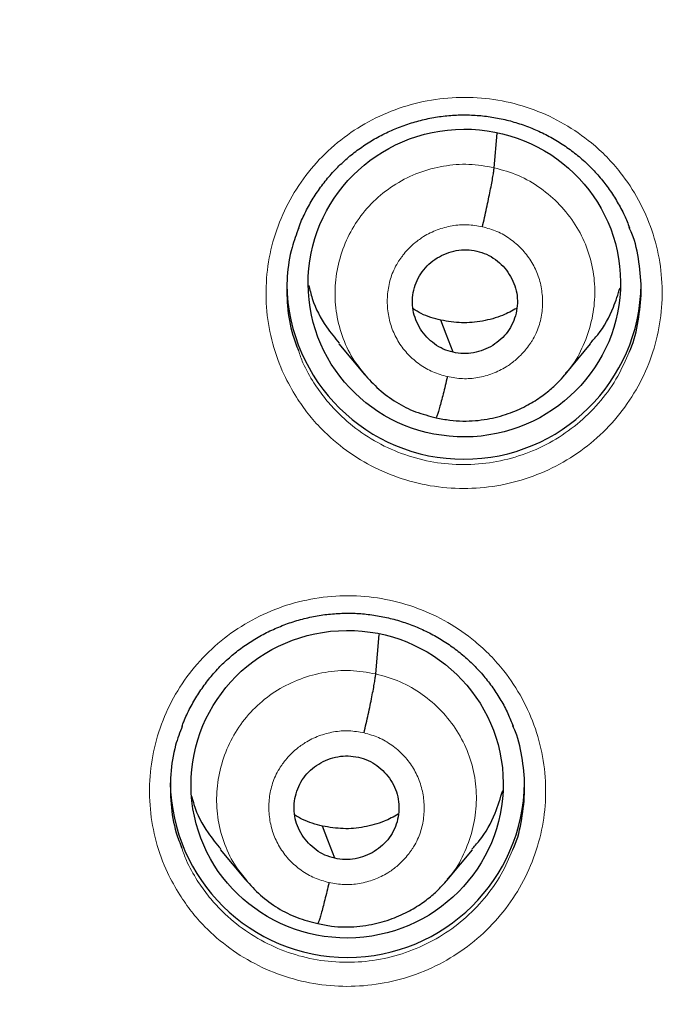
# Model space of a CAD drawing. Header units: millimetres. Extents: x 8 to 2230, y 12 to 2204.
# Tile 71 of 163: x 1077 to 1083, y 1884 to 1894. Entities that reach past the tile are written whole.
import ezdxf

# ---------------------------------------------------------------- set-up
doc = ezdxf.new("R2010")
doc.units = ezdxf.units.MM

msp = doc.modelspace()

# ---------------------------------------------------------------- linework, layer by layer
at = {"color": 7, "linetype": 'Continuous', "lineweight": 30}
for p, q in [((1081.3285, 1892.2042), (1081.358, 1892.5346)), ((1079.8371, 1890.5155), (1080.0826, 1890.2209)), ((1082.0093, 1890.2193), (1082.254, 1890.5136)), ((1080.1925, 1887.3477), (1080.2264, 1887.7265)), ((1078.7, 1885.6635), (1078.9458, 1885.3682)), ((1080.8741, 1885.366), (1081.119, 1885.6608))]:
    msp.add_line(p, q, dxfattribs=at)
at = {"color": 7, "linetype": 'Continuous', "lineweight": 30, "flags": 128}
for points in [[(1080.9341, 1890.4327), (1080.8685, 1890.6054), (1080.8169, 1890.7411)], [(1079.7981, 1885.5784), (1079.7325, 1885.7515), (1079.6809, 1885.8875)]]:
    msp.add_lwpolyline(points, dxfattribs=at)
at = {"color": 252, "linetype": 'Continuous', "lineweight": 0}
msp.add_arc((1076.6173, 1871.8574), 25.4509, 359.0232, 180.90953, dxfattribs=at)
at = {"color": 7, "linetype": 'Continuous', "lineweight": 30}
for centre in [(1081.0386, 1891.1075), (1079.9207, 1886.328)]:
    msp.add_arc(centre, 1.7002, 180.83761, 359.16239, dxfattribs=at)
for centre, major_axis in [((1081.0421, 1891.0975), (1.4966, 0.0845)), ((1079.9175, 1886.2891), (1.4956, 0.0844))]:
    msp.add_ellipse(centre, major_axis=major_axis, ratio=0.984969, dxfattribs=at)
for points, knots in [([(1123.743, 1870.5183), (1123.7556, 1870.6606), (1123.7821, 1870.9601), (1123.8173, 1871.4314), (1123.8505, 1871.9476), (1123.8797, 1872.5085), (1123.9037, 1873.1141), (1123.9207, 1873.7644), (1123.9287, 1874.4383), (1123.927, 1875.1332), (1123.9146, 1875.8468), (1123.8899, 1876.5976), (1123.8513, 1877.3778), (1123.798, 1878.1745), (1123.7122, 1879.1833), (1123.5783, 1880.3957), (1123.3759, 1881.8071), (1123.1281, 1883.2066), (1122.8365, 1884.5929), (1122.5023, 1885.9648), (1122.1184, 1887.352), (1121.6827, 1888.752), (1121.1933, 1890.1623), (1120.6615, 1891.5504), (1120.1294, 1892.8181), (1119.6093, 1893.9665), (1119.1144, 1894.992), (1118.6065, 1895.9831), (1118.0872, 1896.9412), (1117.5581, 1897.8661), (1117.0212, 1898.7577), (1116.4822, 1899.6101), (1115.9429, 1900.4242), (1115.4053, 1901.2007), (1114.8709, 1901.9404), (1114.3418, 1902.6437), (1113.8195, 1903.3115), (1113.3054, 1903.9448), (1112.8004, 1904.5449), (1112.3004, 1905.119), (1111.7961, 1905.6792), (1111.2745, 1906.2403), (1110.7268, 1906.8102), (1110.149, 1907.3909), (1109.5359, 1907.9855), (1108.8859, 1908.5927), (1108.1973, 1909.2109), (1107.4733, 1909.8349), (1106.7127, 1910.463), (1105.9144, 1911.0936), (1105.0774, 1911.7248), (1104.3074, 1912.278), (1103.6072, 1912.7605), (1102.9785, 1913.1788), (1102.31, 1913.6074), (1101.6006, 1914.0447), (1100.849, 1914.489), (1100.0543, 1914.9384), (1099.2401, 1915.3776), (1098.4083, 1915.8053), (1097.5609, 1916.2203), (1096.6743, 1916.6326), (1095.7478, 1917.0405), (1094.7808, 1917.4418), (1093.7888, 1917.8282), (1092.7729, 1918.1985), (1091.7342, 1918.5513), (1090.6574, 1918.8901), (1089.5425, 1919.2126), (1088.3896, 1919.5165), (1087.1988, 1919.7993), (1085.9705, 1920.0584), (1084.7497, 1920.283), (1083.5395, 1920.474), (1082.3432, 1920.6327), (1081.1186, 1920.7633), (1079.8663, 1920.8645), (1078.5873, 1920.9309), (1077.5539, 1920.9628), (1076.9472, 1920.9587), (1076.7755, 1920.9575)], [0, 0, 0, 0, 0.005494, 0.011571, 0.018232, 0.025477, 0.033308, 0.041725, 0.050729, 0.059499, 0.068765, 0.078526, 0.088784, 0.099248, 0.109693, 0.128299, 0.146842, 0.165323, 0.183741, 0.202094, 0.22038, 0.23985, 0.259237, 0.278535, 0.297739, 0.31276, 0.327599, 0.342038, 0.35607, 0.369968, 0.383443, 0.396496, 0.409128, 0.421342, 0.433138, 0.444517, 0.455459, 0.465991, 0.476113, 0.485829, 0.495456, 0.505282, 0.515477, 0.526042, 0.536979, 0.548521, 0.560452, 0.572772, 0.585484, 0.598589, 0.612092, 0.625996, 0.635216, 0.644931, 0.655143, 0.665856, 0.677074, 0.688802, 0.701041, 0.712712, 0.724817, 0.737359, 0.750338, 0.763757, 0.777618, 0.791262, 0.80531, 0.819761, 0.834616, 0.849872, 0.865529, 0.881585, 0.898037, 0.913147, 0.928574, 0.944316, 0.960371, 0.976739, 0.993419, 1, 1, 1, 1]), ([(1076.7755, 1917.0515), (1076.9069, 1917.0511), (1077.2894, 1917.0502), (1077.9228, 1917.0392), (1078.6755, 1917.0144), (1079.4276, 1916.9772), (1080.179, 1916.9277), (1080.9295, 1916.866), (1081.6788, 1916.7921), (1082.4268, 1916.7059), (1083.1732, 1916.6075), (1083.9178, 1916.4969), (1084.6604, 1916.3741), (1085.4009, 1916.2393), (1086.139, 1916.0924), (1086.8744, 1915.9335), (1087.6071, 1915.7625), (1088.3368, 1915.5796), (1089.0633, 1915.3849), (1089.7864, 1915.1782), (1090.5058, 1914.9599), (1091.2215, 1914.7297), (1091.9332, 1914.488), (1092.6406, 1914.2346), (1093.3437, 1913.9697), (1094.0422, 1913.6934), (1094.7359, 1913.4057), (1095.4247, 1913.1067), (1096.1082, 1912.7965), (1096.7864, 1912.4752), (1097.4591, 1912.1429), (1098.1261, 1911.7996), (1098.7871, 1911.4454), (1099.442, 1911.0805), (1100.0907, 1910.705), (1100.7329, 1910.3189), (1101.3685, 1909.9224), (1101.9972, 1909.5156), (1102.619, 1909.0985), (1103.2336, 1908.6714), (1103.8409, 1908.2343), (1104.4407, 1907.7873), (1105.0328, 1907.3306), (1105.6171, 1906.8642), (1106.1934, 1906.3884), (1106.7616, 1905.9033), (1107.3215, 1905.4089), (1107.8729, 1904.9054), (1108.4157, 1904.3931), (1108.9497, 1903.8719), (1109.4748, 1903.342), (1109.9909, 1902.8037), (1110.4977, 1902.257), (1110.9953, 1901.7021), (1111.4833, 1901.1392), (1111.9617, 1900.5683), (1112.4304, 1899.9898), (1112.8892, 1899.4036), (1113.338, 1898.8101), (1113.7767, 1898.2092), (1114.2052, 1897.6013), (1114.6232, 1896.9865), (1115.0308, 1896.365), (1115.4278, 1895.7368), (1115.8141, 1895.1023), (1116.1895, 1894.4616), (1116.5541, 1893.8148), (1116.9076, 1893.1621), (1117.25, 1892.5038), (1117.5813, 1891.8399), (1117.9012, 1891.1708), (1118.2097, 1890.4965), (1118.5067, 1889.8172), (1118.7922, 1889.1332), (1119.066, 1888.4446), (1119.3281, 1887.7517), (1119.5785, 1887.0545), (1119.817, 1886.3534), (1120.0435, 1885.6485), (1120.2581, 1884.9399), (1120.4606, 1884.228), (1120.651, 1883.5128), (1120.8293, 1882.7947), (1120.9954, 1882.0737), (1121.1492, 1881.3501), (1121.2907, 1880.6241), (1121.4201, 1879.8959), (1121.5362, 1879.1656), (1121.6184, 1878.6041), (1121.6578, 1878.2856), (1121.6669, 1878.2117)], [0, 0, 0, 0, 0.006029, 0.017545, 0.029061, 0.040577, 0.052093, 0.063608, 0.075124, 0.08664, 0.098156, 0.109672, 0.121188, 0.132704, 0.14422, 0.155736, 0.167252, 0.178768, 0.190284, 0.2018, 0.213316, 0.224832, 0.236348, 0.247864, 0.25938, 0.270897, 0.282413, 0.293929, 0.305445, 0.316962, 0.328478, 0.339995, 0.351511, 0.363028, 0.374544, 0.386061, 0.397578, 0.409094, 0.420611, 0.432128, 0.443645, 0.455162, 0.466679, 0.478196, 0.489713, 0.50123, 0.512747, 0.524265, 0.535782, 0.547299, 0.558817, 0.570334, 0.581852, 0.593369, 0.604887, 0.616405, 0.627923, 0.63944, 0.650958, 0.662476, 0.673994, 0.685512, 0.697031, 0.708549, 0.720067, 0.731585, 0.743104, 0.754622, 0.766141, 0.777659, 0.789178, 0.800696, 0.812215, 0.823734, 0.835253, 0.846772, 0.85829, 0.869809, 0.881328, 0.892847, 0.904366, 0.915885, 0.927405, 0.938924, 0.950443, 0.961962, 0.973481, 0.985001, 0.99652, 1, 1, 1, 1]), ([(1053.5558, 1873.4959), (1053.5606, 1873.5848), (1053.5749, 1873.8494), (1053.6124, 1874.2888), (1053.6672, 1874.8138), (1053.7352, 1875.3373), (1053.8154, 1875.8592), (1053.908, 1876.3791), (1054.013, 1876.8967), (1054.1302, 1877.4118), (1054.2596, 1877.9241), (1054.4011, 1878.4332), (1054.5547, 1878.939), (1054.7203, 1879.4412), (1054.8977, 1879.9394), (1055.0869, 1880.4335), (1055.2879, 1880.923), (1055.5003, 1881.4079), (1055.7243, 1881.8878), (1055.9596, 1882.3624), (1056.206, 1882.8315), (1056.4636, 1883.2948), (1056.7321, 1883.7522), (1057.0113, 1884.2032), (1057.3012, 1884.6478), (1057.6016, 1885.0856), (1057.9123, 1885.5165), (1058.2331, 1885.9401), (1058.564, 1886.3563), (1058.9046, 1886.7648), (1059.2548, 1887.1654), (1059.6144, 1887.5579), (1059.9832, 1887.942), (1060.3611, 1888.3177), (1060.7477, 1888.6846), (1061.143, 1889.0426), (1061.5467, 1889.3914), (1061.9585, 1889.7309), (1062.3783, 1890.061), (1062.8058, 1890.3813), (1063.2407, 1890.6918), (1063.683, 1890.9923), (1064.1322, 1891.2826), (1064.5882, 1891.5625), (1065.0507, 1891.832), (1065.5195, 1892.0908), (1065.9944, 1892.3389), (1066.4749, 1892.576), (1066.961, 1892.8021), (1067.4523, 1893.017), (1067.9485, 1893.2207), (1068.4495, 1893.4129), (1068.9549, 1893.5937), (1069.4644, 1893.7629), (1069.9778, 1893.9204), (1070.4948, 1894.0661), (1071.0151, 1894.2), (1071.5385, 1894.322), (1072.0646, 1894.4319), (1072.5932, 1894.5299), (1073.1239, 1894.6157), (1073.6566, 1894.6894), (1074.1908, 1894.7509), (1074.7264, 1894.8003), (1075.263, 1894.8373), (1075.8003, 1894.8621), (1076.338, 1894.8746), (1076.876, 1894.8749), (1077.4137, 1894.8628), (1077.9511, 1894.8385), (1078.4877, 1894.8019), (1079.0233, 1894.7531), (1079.5576, 1894.6921), (1080.0903, 1894.6189), (1080.6211, 1894.5335), (1081.1497, 1894.436), (1081.5484, 1894.3532), (1081.7709, 1894.3033), (1081.8186, 1894.2926)], [0, 0, 0, 0, 0.006775, 0.02016, 0.033544, 0.046928, 0.060311, 0.073695, 0.087079, 0.100462, 0.113845, 0.127228, 0.140611, 0.153993, 0.167375, 0.180757, 0.194139, 0.20752, 0.220901, 0.234281, 0.247661, 0.261041, 0.27442, 0.287799, 0.301177, 0.314555, 0.327933, 0.34131, 0.354687, 0.368063, 0.381438, 0.394814, 0.408188, 0.421563, 0.434937, 0.44831, 0.461683, 0.475055, 0.488428, 0.501799, 0.51517, 0.528541, 0.541911, 0.555281, 0.568651, 0.58202, 0.595389, 0.608757, 0.622125, 0.635493, 0.64886, 0.662227, 0.675594, 0.688961, 0.702327, 0.715693, 0.729059, 0.742424, 0.75579, 0.769155, 0.78252, 0.795885, 0.80925, 0.822614, 0.835979, 0.849343, 0.862708, 0.876072, 0.889436, 0.902801, 0.916165, 0.929529, 0.942894, 0.956258, 0.969623, 0.982988, 0.996353, 1, 1, 1, 1]), ([(1081.8186, 1894.2926), (1081.9083, 1894.2719), (1082.1725, 1894.211), (1082.6091, 1894.101), (1083.127, 1893.9583), (1083.6413, 1893.8038), (1084.1518, 1893.6376), (1084.6582, 1893.4597), (1085.1603, 1893.2704), (1085.6577, 1893.0696), (1086.1503, 1892.8575), (1086.6376, 1892.6343), (1087.1196, 1892.4), (1087.5958, 1892.1547), (1088.0661, 1891.8986), (1088.5302, 1891.6319), (1088.9879, 1891.3546), (1089.4388, 1891.0669), (1089.8828, 1890.769), (1090.3196, 1890.4611), (1090.749, 1890.1433), (1091.1707, 1889.8157), (1091.5845, 1889.4786), (1091.9902, 1889.1322), (1092.3876, 1888.7765), (1092.7765, 1888.4119), (1093.1565, 1888.0385), (1093.5276, 1887.6566), (1093.8896, 1887.2662), (1094.2422, 1886.8677), (1094.5852, 1886.4612), (1094.9185, 1886.047), (1095.2418, 1885.6253), (1095.5551, 1885.1964), (1095.8581, 1884.7603), (1096.1507, 1884.3175), (1096.4326, 1883.8681), (1096.7039, 1883.4124), (1096.9642, 1882.9506), (1097.2135, 1882.483), (1097.4516, 1882.0098), (1097.6785, 1881.5313), (1097.8939, 1881.0478), (1098.0978, 1880.5594), (1098.29, 1880.0665), (1098.4705, 1879.5694), (1098.6391, 1879.0683), (1098.7957, 1878.5634), (1098.9404, 1878.0551), (1099.0729, 1877.5436), (1099.1932, 1877.0293), (1099.3013, 1876.5123), (1099.3971, 1875.993), (1099.4805, 1875.4716), (1099.5516, 1874.9485), (1099.6098, 1874.4239), (1099.6517, 1873.9608), (1099.669, 1873.6723), (1099.6757, 1873.5594)], [0, 0, 0, 0, 0.009312, 0.02743, 0.045547, 0.063665, 0.081784, 0.099902, 0.118021, 0.13614, 0.15426, 0.17238, 0.1905, 0.208621, 0.226742, 0.244864, 0.262986, 0.281109, 0.299232, 0.317356, 0.33548, 0.353605, 0.37173, 0.389856, 0.407983, 0.42611, 0.444238, 0.462367, 0.480496, 0.498625, 0.516756, 0.534887, 0.553018, 0.571151, 0.589284, 0.607417, 0.625551, 0.643686, 0.661821, 0.679957, 0.698094, 0.716231, 0.734368, 0.752506, 0.770645, 0.788784, 0.806924, 0.825064, 0.843204, 0.861345, 0.879486, 0.897628, 0.91577, 0.933912, 0.952054, 0.970197, 0.98834, 1, 1, 1, 1]), ([(1079.4521, 1891.6252), (1079.4569, 1891.6389), (1079.4782, 1891.6985), (1079.5276, 1891.7995), (1079.5999, 1891.9269), (1079.6833, 1892.0466), (1079.7756, 1892.1578), (1079.8766, 1892.2593), (1079.9857, 1892.3514), (1080.103, 1892.4343), (1080.2282, 1892.5078), (1080.3603, 1892.5712), (1080.4979, 1892.6236), (1080.6397, 1892.6644), (1080.784, 1892.693), (1080.9293, 1892.7091), (1081.0743, 1892.7125), (1081.2182, 1892.7035), (1081.3608, 1892.6824), (1081.5019, 1892.6492), (1081.6405, 1892.6041), (1081.7754, 1892.5473), (1081.9051, 1892.4794), (1082.0283, 1892.4008), (1082.1437, 1892.3124), (1082.2503, 1892.215), (1082.3473, 1892.1094), (1082.4347, 1891.9961), (1082.512, 1891.8751), (1082.5777, 1891.7523), (1082.6117, 1891.6677), (1082.6277, 1891.6277)], [0, 0, 0, 0, 0.010703, 0.046801, 0.082897, 0.118755, 0.154216, 0.189178, 0.223879, 0.258917, 0.294341, 0.330052, 0.365932, 0.401839, 0.437613, 0.473153, 0.508395, 0.543268, 0.578235, 0.613495, 0.648997, 0.684669, 0.720421, 0.756131, 0.791709, 0.827092, 0.862197, 0.897206, 0.932526, 0.968107, 1, 1, 1, 1]), ([(1081.2158, 1891.6373), (1081.2226, 1891.6669), (1081.2364, 1891.7264), (1081.2562, 1891.8162), (1081.2747, 1891.903), (1081.2914, 1891.9846), (1081.3056, 1892.058), (1081.3167, 1892.1204), (1081.3249, 1892.1715), (1081.3273, 1892.1933), (1081.3285, 1892.2042)], [0, 0, 0, 0, 0.124101, 0.248827, 0.374104, 0.499574, 0.624988, 0.750342, 0.875421, 1, 1, 1, 1]), ([(1079.454, 1891.6267), (1079.4305, 1891.5649), (1079.3733, 1891.4146), (1079.3364, 1891.1603), (1079.3387, 1890.8771), (1079.3773, 1890.6361), (1079.4314, 1890.4986), (1079.4509, 1890.4491)], [0, 0, 0, 0, 0.163931, 0.39865, 0.633369, 0.86798, 1, 1, 1, 1]), ([(1082.6227, 1890.4342), (1082.627, 1890.4432), (1082.6722, 1890.5375), (1082.7152, 1890.7342), (1082.7481, 1891.016), (1082.7229, 1891.2987), (1082.6813, 1891.5059), (1082.6336, 1891.6104), (1082.6252, 1891.6288)], [0, 0, 0, 0, 0.024375, 0.255896, 0.487417, 0.718867, 0.950317, 1, 1, 1, 1]), ([(1080.9341, 1890.4327), (1080.9023, 1890.4418), (1080.8389, 1890.4599), (1080.7538, 1890.5114), (1080.6798, 1890.5766), (1080.6194, 1890.6546), (1080.5745, 1890.7419), (1080.5476, 1890.836), (1080.5411, 1890.9335), (1080.5541, 1891.0304), (1080.5855, 1891.1231), (1080.6346, 1891.208), (1080.7006, 1891.2811), (1080.7797, 1891.3403), (1080.8687, 1891.3844), (1080.9642, 1891.4112), (1081.0636, 1891.4209), (1081.1287, 1891.4098), (1081.1613, 1891.4043)], [0, 0, 0, 0, 0.062616, 0.125094, 0.187751, 0.250485, 0.313052, 0.375345, 0.437606, 0.5, 0.562395, 0.624655, 0.686947, 0.749515, 0.812249, 0.874906, 0.937384, 1, 1, 1, 1]), ([(1081.1613, 1891.4043), (1081.1931, 1891.3952), (1081.2565, 1891.3771), (1081.3416, 1891.3256), (1081.4156, 1891.2604), (1081.476, 1891.1824), (1081.5208, 1891.0951), (1081.5478, 1891.001), (1081.5542, 1890.9035), (1081.5413, 1890.8066), (1081.5099, 1890.7139), (1081.4608, 1890.629), (1081.3948, 1890.5559), (1081.3156, 1890.4967), (1081.2267, 1890.4526), (1081.1312, 1890.4258), (1081.0318, 1890.4161), (1080.9667, 1890.4272), (1080.9341, 1890.4327)], [0, 0, 0, 0, 0.062616, 0.125094, 0.187751, 0.250485, 0.313053, 0.375345, 0.437606, 0.5, 0.562395, 0.624655, 0.686948, 0.749515, 0.812249, 0.874906, 0.937384, 1, 1, 1, 1]), ([(1079.5483, 1891.0773), (1079.559, 1891.0338), (1079.5937, 1890.8922), (1079.6926, 1890.6999), (1079.8, 1890.5707), (1079.8425, 1890.5196)], [0, 0, 0, 0, 0.211208, 0.687837, 1, 1, 1, 1]), ([(1082.2486, 1890.5181), (1082.2735, 1890.5453), (1082.3671, 1890.6473), (1082.4675, 1890.8298), (1082.5165, 1890.9895), (1082.536, 1891.0528)], [0, 0, 0, 0, 0.180005, 0.675239, 1, 1, 1, 1]), ([(1080.8169, 1890.7411), (1080.7515, 1890.758), (1080.6571, 1890.7822), (1080.5753, 1890.8337), (1080.5501, 1890.8495)], [0, 0, 0, 0, 0.692409, 1, 1, 1, 1]), ([(1081.5445, 1890.8545), (1081.5, 1890.8306), (1081.3965, 1890.7749), (1081.2169, 1890.7279), (1081.0155, 1890.7073), (1080.8832, 1890.7299), (1080.8169, 1890.7411)], [0, 0, 0, 0, 0.2010739, 0.4676951, 0.7335529, 1, 1, 1, 1]), ([(1080.0785, 1890.2279), (1080.125, 1890.1761), (1080.2179, 1890.0728), (1080.3872, 1889.9509), (1080.572, 1889.8555), (1080.7055, 1889.8222), (1080.7722, 1889.8056)], [0, 0, 0, 0, 0.251391, 0.50189, 0.751237, 1, 1, 1, 1]), ([(1080.7722, 1889.8056), (1080.8155, 1889.7966), (1080.8999, 1889.7791), (1081.0262, 1889.7714), (1081.1461, 1889.7754), (1081.2926, 1889.7945), (1081.4572, 1889.8376), (1081.6276, 1889.9113), (1081.7658, 1889.9946), (1081.8736, 1890.079), (1081.9557, 1890.1568), (1081.999, 1890.2073), (1082.0181, 1890.2296)], [0, 0, 0, 0, 0.095723, 0.186678, 0.273126, 0.355186, 0.506118, 0.639632, 0.75568, 0.854341, 0.935717, 1, 1, 1, 1]), ([(1080.8796, 1890.1998), (1080.8728, 1890.1709), (1080.8591, 1890.1131), (1080.8393, 1890.0332), (1080.8207, 1889.9616), (1080.804, 1889.9004), (1080.7899, 1889.8527), (1080.7789, 1889.8199), (1080.7745, 1889.8108), (1080.7724, 1889.8066)], [0, 0, 0, 0, 0.147089, 0.293486, 0.439434, 0.584923, 0.730156, 0.875677, 1, 1, 1, 1]), ([(1078.3338, 1886.8457), (1078.339, 1886.8601), (1078.3605, 1886.9203), (1078.4103, 1887.0219), (1078.4827, 1887.149), (1078.5661, 1887.2685), (1078.6586, 1887.3794), (1078.7596, 1887.4807), (1078.8688, 1887.5725), (1078.9861, 1887.6551), (1079.1113, 1887.7284), (1079.2435, 1887.7916), (1079.3811, 1887.8438), (1079.5229, 1887.8843), (1079.6672, 1887.9127), (1079.8126, 1887.9286), (1079.9576, 1887.9319), (1080.1015, 1887.9228), (1080.2441, 1887.9016), (1080.3852, 1887.8683), (1080.5238, 1887.8231), (1080.6586, 1887.7663), (1080.7882, 1887.6983), (1080.9114, 1887.6197), (1081.0268, 1887.5314), (1081.1333, 1887.434), (1081.2302, 1887.3285), (1081.3175, 1887.2152), (1081.3947, 1887.0944), (1081.4604, 1886.9717), (1081.4943, 1886.8871), (1081.5104, 1886.8471)], [0, 0, 0, 0, 0.011293, 0.047367, 0.083437, 0.119271, 0.154708, 0.189646, 0.224324, 0.259338, 0.294737, 0.330424, 0.36628, 0.402163, 0.437914, 0.473433, 0.508654, 0.543508, 0.578456, 0.613695, 0.649176, 0.684825, 0.720554, 0.756242, 0.791798, 0.82716, 0.862244, 0.897232, 0.932531, 0.96809, 1, 1, 1, 1]), ([(1080.0797, 1886.7814), (1080.0866, 1886.811), (1080.1004, 1886.8703), (1080.1202, 1886.96), (1080.1387, 1887.0468), (1080.1554, 1887.1283), (1080.1696, 1887.2016), (1080.1807, 1887.2639), (1080.1889, 1887.315), (1080.1913, 1887.3368), (1080.1925, 1887.3477)], [0, 0, 0, 0, 0.124294, 0.249076, 0.374309, 0.499674, 0.624968, 0.750236, 0.875309, 1, 1, 1, 1]), ([(1078.3358, 1886.8473), (1078.3126, 1886.7863), (1078.2556, 1886.637), (1078.2187, 1886.3839), (1078.2208, 1886.1012), (1078.2592, 1885.8606), (1078.3132, 1885.7234), (1078.3326, 1885.674)], [0, 0, 0, 0, 0.162374, 0.39758, 0.632785, 0.867931, 1, 1, 1, 1]), ([(1081.5054, 1885.6576), (1081.5094, 1885.666), (1081.5543, 1885.7595), (1081.5972, 1885.9552), (1081.6303, 1886.2365), (1081.6053, 1886.5188), (1081.5638, 1886.7256), (1081.5162, 1886.8299), (1081.5078, 1886.8483)], [0, 0, 0, 0, 0.022815, 0.254711, 0.486606, 0.718462, 0.950318, 1, 1, 1, 1]), ([(1079.7981, 1885.5784), (1079.7663, 1885.5874), (1079.7029, 1885.6055), (1079.6178, 1885.657), (1079.5438, 1885.7222), (1079.4834, 1885.8), (1079.4385, 1885.8873), (1079.4116, 1885.9813), (1079.4051, 1886.0787), (1079.4181, 1886.1754), (1079.4495, 1886.268), (1079.4986, 1886.3528), (1079.5646, 1886.4258), (1079.6437, 1886.4849), (1079.7327, 1886.5289), (1079.8282, 1886.5556), (1079.9276, 1886.5653), (1079.9927, 1886.5542), (1080.0253, 1886.5487)], [0, 0, 0, 0, 0.062617, 0.125096, 0.187754, 0.250489, 0.313055, 0.375346, 0.437606, 0.5, 0.562394, 0.624654, 0.686945, 0.749511, 0.812246, 0.874904, 0.937384, 1, 1, 1, 1]), ([(1080.0253, 1886.5487), (1080.057, 1886.5397), (1080.1205, 1886.5216), (1080.2056, 1886.4701), (1080.2795, 1886.4049), (1080.34, 1886.3271), (1080.3848, 1886.2398), (1080.4117, 1886.1458), (1080.4182, 1886.0484), (1080.4053, 1885.9516), (1080.3739, 1885.8591), (1080.3248, 1885.7743), (1080.2587, 1885.7013), (1080.1796, 1885.6422), (1080.0907, 1885.5982), (1079.9952, 1885.5715), (1079.8958, 1885.5618), (1079.8307, 1885.5728), (1079.7981, 1885.5784)], [0, 0, 0, 0, 0.062617, 0.125096, 0.187754, 0.250489, 0.313055, 0.375346, 0.437606, 0.5, 0.562394, 0.624654, 0.686945, 0.749511, 0.812246, 0.874904, 0.937384, 1, 1, 1, 1]), ([(1081.1136, 1885.6653), (1081.1382, 1885.692), (1081.2315, 1885.7935), (1081.3362, 1885.9856), (1081.3882, 1886.156), (1081.4108, 1886.2301)], [0, 0, 0, 0, 0.168472, 0.638908, 1, 1, 1, 1]), ([(1078.4268, 1886.1698), (1078.4333, 1886.1444), (1078.4646, 1886.0211), (1078.5567, 1885.8468), (1078.6634, 1885.7182), (1078.7054, 1885.6676)], [0, 0, 0, 0, 0.136327, 0.660073, 1, 1, 1, 1]), ([(1079.6809, 1885.8875), (1079.6155, 1885.9043), (1079.521, 1885.9286), (1079.4392, 1885.98), (1079.414, 1885.9959)], [0, 0, 0, 0, 0.69215, 1, 1, 1, 1]), ([(1080.4086, 1886.0006), (1080.3641, 1885.9767), (1080.2605, 1885.9211), (1080.0809, 1885.8741), (1079.8795, 1885.8536), (1079.7471, 1885.8762), (1079.6809, 1885.8875)], [0, 0, 0, 0, 0.201275, 0.46783, 0.733623, 1, 1, 1, 1]), ([(1078.9417, 1885.3752), (1078.9882, 1885.3233), (1079.0811, 1885.2198), (1079.2507, 1885.0978), (1079.4358, 1885.0022), (1079.5694, 1884.9689), (1079.6362, 1884.9522)], [0, 0, 0, 0, 0.2513418, 0.5018248, 0.751189, 1, 1, 1, 1]), ([(1079.6362, 1884.9522), (1079.6795, 1884.9432), (1079.7639, 1884.9258), (1079.8902, 1884.918), (1080.0101, 1884.922), (1080.1567, 1884.941), (1080.3213, 1884.984), (1080.4918, 1885.0577), (1080.6301, 1885.141), (1080.7381, 1885.2254), (1080.8203, 1885.3033), (1080.8637, 1885.354), (1080.8828, 1885.3763)], [0, 0, 0, 0, 0.095672, 0.186584, 0.273, 0.355033, 0.505933, 0.639439, 0.755503, 0.854202, 0.935637, 1, 1, 1, 1]), ([(1079.7436, 1885.3458), (1079.7368, 1885.3169), (1079.7231, 1885.2592), (1079.7032, 1885.1794), (1079.6847, 1885.1078), (1079.668, 1885.0468), (1079.6539, 1884.9992), (1079.6429, 1884.9665), (1079.6385, 1884.9574), (1079.6364, 1884.9532)], [0, 0, 0, 0, 0.146834, 0.293141, 0.43913, 0.584747, 0.730133, 0.875766, 1, 1, 1, 1])]:
    msp.add_open_spline(points, degree=3, knots=knots, dxfattribs=at)
at = {"color": 252, "linetype": 'Continuous', "lineweight": 0}
for points, knots in [([(1076.7755, 1920.9437), (1078.1673, 1920.9088), (1080.951, 1920.8389), (1085.0937, 1920.2752), (1089.1713, 1919.3803), (1093.1519, 1918.128), (1097.0042, 1916.5371), (1100.6982, 1914.6176), (1104.2048, 1912.3852), (1107.4967, 1909.8572), (1110.5481, 1907.0535), (1113.335, 1903.996), (1115.8356, 1900.7086), (1118.0305, 1897.2171), (1119.9022, 1893.5488), (1121.4366, 1889.7324), (1122.6203, 1885.798), (1123.4486, 1881.7758), (1123.8983, 1877.6988), (1124.0157, 1873.9872), (1123.8193, 1871.6547), (1123.7376, 1870.6842)], [0, 0, 0, 0, 0.05344, 0.106879, 0.160319, 0.213759, 0.267199, 0.320638, 0.374078, 0.427518, 0.480957, 0.534397, 0.587837, 0.641277, 0.694716, 0.748156, 0.801596, 0.855035, 0.908475, 0.961915, 1, 1, 1, 1]), ([(1079.4311, 1890.0016), (1079.3894, 1890.0728), (1079.2944, 1890.2354), (1079.1959, 1890.5137), (1079.1382, 1890.8258), (1079.1362, 1891.1435), (1079.187, 1891.4572), (1079.2916, 1891.7579), (1079.4448, 1892.0375), (1079.6443, 1892.2871), (1079.8827, 1892.501), (1080.1546, 1892.6715), (1080.451, 1892.7955), (1080.7645, 1892.8675), (1081.0856, 1892.8876), (1081.4054, 1892.8532), (1081.7149, 1892.7673), (1082.0048, 1892.6304), (1082.235, 1892.471), (1082.4105, 1892.3092), (1082.5681, 1892.1304), (1082.7214, 1891.8976), (1082.8499, 1891.6065), (1082.926, 1891.298), (1082.9496, 1890.9812), (1082.9178, 1890.6651), (1082.8339, 1890.3582), (1082.6979, 1890.0701), (1082.5157, 1889.8078), (1082.2908, 1889.5802), (1082.031, 1889.3922), (1081.7426, 1889.2509), (1081.4346, 1889.1584), (1081.1152, 1889.1193), (1080.7939, 1889.1326), (1080.4796, 1889.2), (1080.181, 1889.3175), (1079.9072, 1889.4837), (1079.6968, 1889.6654), (1079.5401, 1889.8414), (1079.4674, 1889.9482), (1079.4311, 1890.0016)], [0, 0, 0, 0, 0.020942, 0.047785, 0.074629, 0.101484, 0.128339, 0.155201, 0.182064, 0.208926, 0.235789, 0.262644, 0.289498, 0.316341, 0.343184, 0.370016, 0.396849, 0.423676, 0.450503, 0.467241, 0.483978, 0.510829, 0.53768, 0.56453, 0.59138, 0.618238, 0.645097, 0.67196, 0.698823, 0.725684, 0.752545, 0.779396, 0.806247, 0.833087, 0.859926, 0.886756, 0.913586, 0.940413, 0.96724, 0.98362, 1, 1, 1, 1]), ([(1080.0925, 1890.2171), (1080.0563, 1890.26), (1079.968, 1890.3651), (1079.8737, 1890.5633), (1079.8088, 1890.7969), (1079.7945, 1891.0395), (1079.8271, 1891.28), (1079.9046, 1891.5104), (1080.0254, 1891.7221), (1080.1869, 1891.9055), (1080.3817, 1892.0542), (1080.6026, 1892.1621), (1080.84, 1892.2254), (1081.0865, 1892.2461), (1081.2478, 1892.2181), (1081.3285, 1892.2042)], [0, 0, 0, 0, 0.054539, 0.133344, 0.212082, 0.290778, 0.369578, 0.448379, 0.527075, 0.605813, 0.684618, 0.763432, 0.842275, 0.921084, 1, 1, 1, 1]), ([(1081.3285, 1892.2042), (1081.4073, 1892.182), (1081.5648, 1892.1376), (1081.7772, 1892.0129), (1081.9626, 1891.8538), (1082.1133, 1891.6616), (1082.2225, 1891.444), (1082.2864, 1891.2095), (1082.3008, 1890.9673), (1082.2687, 1890.7262), (1082.1891, 1890.4975), (1082.1019, 1890.3289), (1082.0297, 1890.2503), (1082.0123, 1890.2313)], [0, 0, 0, 0, 0.097076, 0.19402, 0.291006, 0.387958, 0.484897, 0.581754, 0.67856, 0.775494, 0.872428, 0.969234, 1, 1, 1, 1]), ([(1080.8796, 1890.1998), (1080.8324, 1890.2129), (1080.7381, 1890.2392), (1080.6111, 1890.3139), (1080.5006, 1890.4092), (1080.4108, 1890.524), (1080.3459, 1890.6541), (1080.3085, 1890.7946), (1080.2983, 1890.9398), (1080.315, 1891.0845), (1080.3536, 1891.2032), (1080.3918, 1891.2748), (1080.4119, 1891.3067), (1080.4208, 1891.3201), (1080.4299, 1891.3332), (1080.4371, 1891.3429), (1080.4484, 1891.3581), (1080.4713, 1891.3882), (1080.5118, 1891.4335), (1080.5613, 1891.479), (1080.6084, 1891.5153), (1080.6782, 1891.5617), (1080.7813, 1891.6124), (1080.9233, 1891.6506), (1081.0709, 1891.6632), (1081.1674, 1891.6459), (1081.2158, 1891.6373)], [0, 0, 0, 0, 0.062597, 0.124979, 0.187338, 0.249631, 0.311864, 0.374266, 0.43688, 0.499532, 0.562171, 0.597213, 0.604096, 0.610977, 0.617857, 0.624733, 0.62657, 0.642338, 0.673496, 0.704764, 0.728683, 0.749879, 0.81238, 0.874897, 0.93737, 1, 1, 1, 1]), ([(1081.2158, 1891.6373), (1081.263, 1891.6241), (1081.3573, 1891.5979), (1081.4843, 1891.5232), (1081.5948, 1891.4279), (1081.6845, 1891.3131), (1081.7495, 1891.183), (1081.7868, 1891.0425), (1081.7971, 1890.8973), (1081.7804, 1890.7526), (1081.7417, 1890.6339), (1081.7036, 1890.5623), (1081.6835, 1890.5304), (1081.6746, 1890.517), (1081.6655, 1890.5039), (1081.6583, 1890.4942), (1081.647, 1890.479), (1081.624, 1890.4489), (1081.5835, 1890.4036), (1081.5341, 1890.3581), (1081.487, 1890.3218), (1081.4172, 1890.2754), (1081.3141, 1890.2247), (1081.1721, 1890.1865), (1081.0245, 1890.1739), (1080.9279, 1890.1912), (1080.8796, 1890.1998)], [0, 0, 0, 0, 0.062597, 0.124979, 0.187337, 0.249631, 0.311864, 0.374266, 0.43688, 0.499532, 0.562171, 0.597213, 0.604096, 0.610978, 0.617857, 0.624733, 0.62657, 0.642338, 0.673496, 0.704763, 0.728682, 0.749879, 0.81238, 0.874897, 0.93737, 1, 1, 1, 1]), ([(1079.4509, 1890.4491), (1079.464, 1890.4099), (1079.5004, 1890.3006), (1079.5608, 1890.202), (1079.5995, 1890.1388)], [0, 0, 0, 0, 0.359191, 1, 1, 1, 1]), ([(1079.5995, 1890.1388), (1079.632, 1890.091), (1079.6971, 1889.9955), (1079.8372, 1889.8379), (1080.0254, 1889.6753), (1080.2703, 1889.5266), (1080.5374, 1889.4214), (1080.8185, 1889.3611), (1081.1059, 1889.3493), (1081.3916, 1889.3843), (1081.6671, 1889.4672), (1081.925, 1889.5937), (1082.1576, 1889.7619), (1082.3579, 1889.966), (1082.5183, 1890.1913), (1082.5892, 1890.3563), (1082.6227, 1890.4342)], [0, 0, 0, 0, 0.046524, 0.093048, 0.169244, 0.245439, 0.321641, 0.397843, 0.474072, 0.550301, 0.626567, 0.702832, 0.779127, 0.855422, 0.931727, 1, 1, 1, 1]), ([(1078.311, 1885.2272), (1078.2699, 1885.2977), (1078.1755, 1885.4596), (1078.0775, 1885.7368), (1078.0199, 1886.0485), (1078.0182, 1886.3658), (1078.0692, 1886.679), (1078.1739, 1886.979), (1078.3273, 1887.2581), (1078.5269, 1887.5071), (1078.7653, 1887.7205), (1079.0372, 1887.8904), (1079.3337, 1888.014), (1079.6472, 1888.0857), (1079.9683, 1888.1055), (1080.288, 1888.0709), (1080.5976, 1887.9849), (1080.8875, 1887.8479), (1081.1176, 1887.6885), (1081.2931, 1887.5268), (1081.4507, 1887.348), (1081.6039, 1887.1153), (1081.7322, 1886.8246), (1081.808, 1886.5164), (1081.8314, 1886.2001), (1081.7995, 1885.8844), (1081.7153, 1885.5782), (1081.5792, 1885.2906), (1081.3969, 1885.029), (1081.1719, 1884.8019), (1080.9121, 1884.6144), (1080.6236, 1884.4736), (1080.3157, 1884.3814), (1079.9963, 1884.3426), (1079.6749, 1884.3561), (1079.3607, 1884.4237), (1079.0621, 1884.5413), (1078.7882, 1884.7075), (1078.5776, 1884.8895), (1078.4205, 1885.066), (1078.3475, 1885.1735), (1078.311, 1885.2272)], [0, 0, 0, 0, 0.020741, 0.047586, 0.07443, 0.101281, 0.128131, 0.154986, 0.181841, 0.208696, 0.235551, 0.262402, 0.289252, 0.316096, 0.34294, 0.369778, 0.396616, 0.423451, 0.450286, 0.467037, 0.483787, 0.510635, 0.537484, 0.564332, 0.59118, 0.618032, 0.644885, 0.67174, 0.698595, 0.725449, 0.752303, 0.779152, 0.806001, 0.832842, 0.859684, 0.886521, 0.913358, 0.940193, 0.967028, 0.983514, 1, 1, 1, 1]), ([(1078.9557, 1885.3643), (1078.9199, 1885.4069), (1078.8318, 1885.5115), (1078.7378, 1885.7091), (1078.6728, 1885.9425), (1078.6585, 1886.1848), (1078.6911, 1886.425), (1078.7686, 1886.6552), (1078.8894, 1886.8666), (1079.0509, 1887.0497), (1079.2458, 1887.1981), (1079.4667, 1887.3059), (1079.7041, 1887.369), (1079.9505, 1887.3896), (1080.1118, 1887.3616), (1080.1925, 1887.3477)], [0, 0, 0, 0, 0.054157, 0.132993, 0.211763, 0.290491, 0.369323, 0.448156, 0.526884, 0.605653, 0.68449, 0.763337, 0.842211, 0.921052, 1, 1, 1, 1]), ([(1080.1925, 1887.3477), (1080.2713, 1887.3255), (1080.4288, 1887.2812), (1080.6412, 1887.1565), (1080.8266, 1886.9976), (1080.9773, 1886.8056), (1081.0865, 1886.5883), (1081.1504, 1886.354), (1081.1648, 1886.1121), (1081.1327, 1885.8713), (1081.053, 1885.6429), (1080.9661, 1885.4749), (1080.8943, 1885.3966), (1080.8771, 1885.378)], [0, 0, 0, 0, 0.097124, 0.194117, 0.291152, 0.388152, 0.485139, 0.582045, 0.678899, 0.775881, 0.872864, 0.969718, 1, 1, 1, 1]), ([(1079.7436, 1885.3458), (1079.6964, 1885.3589), (1079.6021, 1885.3851), (1079.4751, 1885.4598), (1079.3646, 1885.555), (1079.2748, 1885.6697), (1079.2099, 1885.7996), (1079.1725, 1885.94), (1079.1623, 1886.0849), (1079.179, 1886.2295), (1079.2176, 1886.3481), (1079.2558, 1886.4195), (1079.2759, 1886.4515), (1079.2848, 1886.4648), (1079.2939, 1886.4779), (1079.3011, 1886.4875), (1079.3124, 1886.5028), (1079.3354, 1886.5328), (1079.3759, 1886.578), (1079.4253, 1886.6235), (1079.4724, 1886.6597), (1079.5422, 1886.706), (1079.6453, 1886.7566), (1079.7873, 1886.7948), (1079.9349, 1886.8073), (1080.0314, 1886.79), (1080.0797, 1886.7814)], [0, 0, 0, 0, 0.062597, 0.124978, 0.187337, 0.24963, 0.311863, 0.374266, 0.436879, 0.499532, 0.562171, 0.597213, 0.604096, 0.610977, 0.617856, 0.624733, 0.626569, 0.642338, 0.673496, 0.704766, 0.728686, 0.749878, 0.81238, 0.874897, 0.93737, 1, 1, 1, 1]), ([(1080.0797, 1886.7814), (1080.127, 1886.7682), (1080.2213, 1886.742), (1080.3483, 1886.6674), (1080.4587, 1886.5722), (1080.5485, 1886.4575), (1080.6134, 1886.3275), (1080.6508, 1886.1872), (1080.6611, 1886.0422), (1080.6444, 1885.8976), (1080.6057, 1885.7791), (1080.5676, 1885.7076), (1080.5475, 1885.6757), (1080.5386, 1885.6624), (1080.5295, 1885.6493), (1080.5222, 1885.6396), (1080.511, 1885.6244), (1080.488, 1885.5944), (1080.4475, 1885.5491), (1080.3981, 1885.5037), (1080.351, 1885.4675), (1080.2811, 1885.4212), (1080.1781, 1885.3705), (1080.0361, 1885.3324), (1079.8885, 1885.3199), (1079.7919, 1885.3372), (1079.7436, 1885.3458)], [0, 0, 0, 0, 0.0625966, 0.1249781, 0.1873369, 0.2496301, 0.3118632, 0.3742656, 0.4368794, 0.4995315, 0.5621709, 0.597213, 0.604096, 0.6109771, 0.6178563, 0.624733, 0.6265694, 0.6423375, 0.6734956, 0.7047661, 0.7286858, 0.7498784, 0.8123795, 0.8748971, 0.9373701, 1, 1, 1, 1]), ([(1078.3326, 1885.674), (1078.3457, 1885.6348), (1078.3819, 1885.5262), (1078.4418, 1885.4281), (1078.48, 1885.3655)], [0, 0, 0, 0, 0.361977, 1, 1, 1, 1]), ([(1078.48, 1885.3655), (1078.5127, 1885.3175), (1078.5779, 1885.2213), (1078.7185, 1885.0633), (1078.9069, 1884.9005), (1079.1518, 1884.7518), (1079.4189, 1884.6466), (1079.6999, 1884.5862), (1079.9874, 1884.5741), (1080.2731, 1884.6089), (1080.5486, 1884.6914), (1080.8065, 1884.8175), (1081.0391, 1884.9852), (1081.2395, 1885.1887), (1081.4004, 1885.414), (1081.4716, 1885.5792), (1081.5054, 1885.6576)], [0, 0, 0, 0, 0.046772, 0.093544, 0.169677, 0.24581, 0.321947, 0.398084, 0.474235, 0.550387, 0.626559, 0.702731, 0.778919, 0.855108, 0.931302, 1, 1, 1, 1])]:
    msp.add_open_spline(points, degree=3, knots=knots, dxfattribs=at)

doc.saveas('drawing.dxf')
